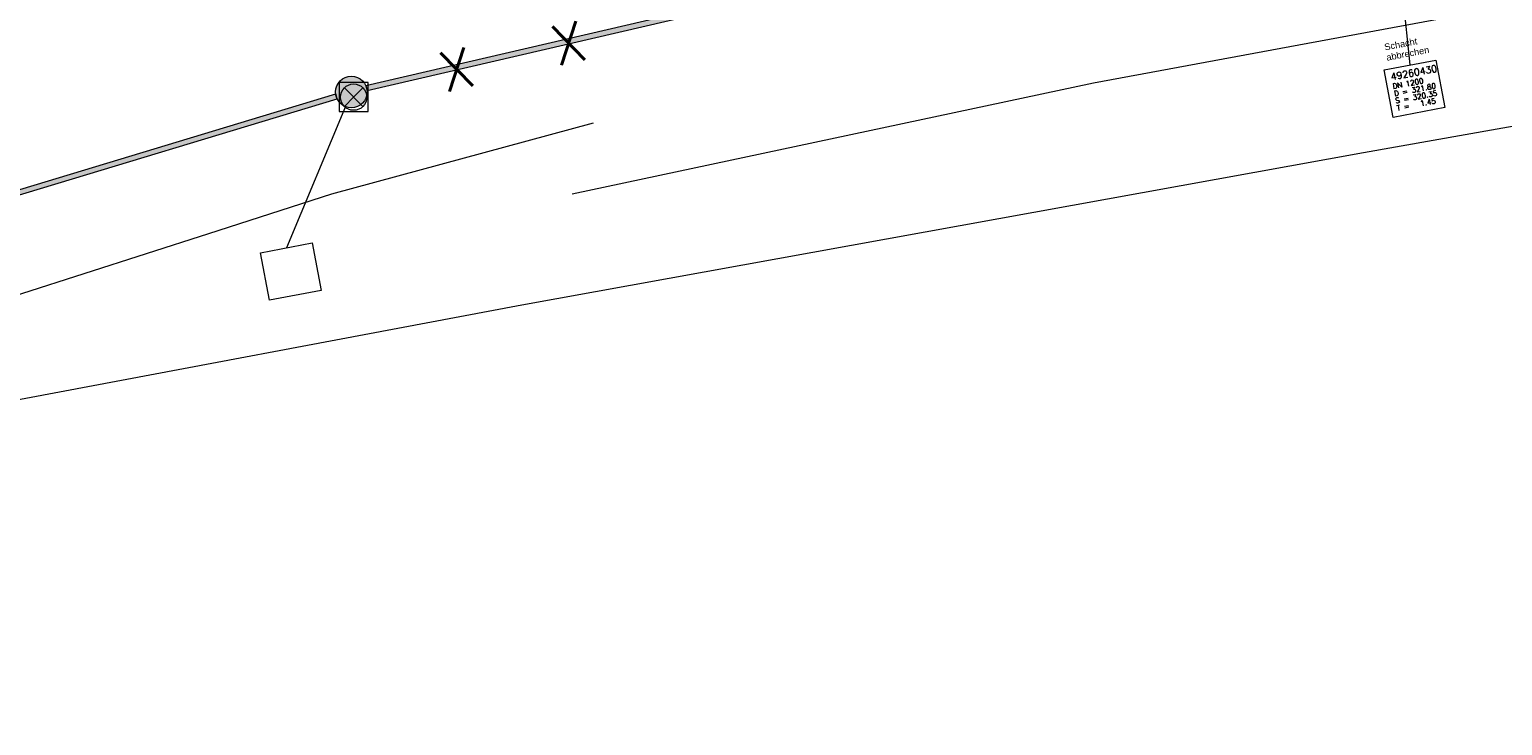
# Model space of a CAD drawing. Header units: metres. Extents: x -502 to 161, y -108 to 174.
# Tile 4 of 256: x -334 to -278, y -98 to -71. Entities that reach past the tile are written whole.
import ezdxf

# ---------------------------------------------------------------- set-up
doc = ezdxf.new("R2010")
doc.units = ezdxf.units.M
doc.header["$LTSCALE"] = 0.1
doc.header["$PDMODE"] = 1
doc.header["$PDSIZE"] = -2
doc.layers.add('BRI31-005.06-5f07-Koordinierung Lageplan 4. BA ZOB Fernbusbahnh', color=7, linetype='Continuous')
doc.styles.add('Arial', font='arial.ttf')
doc.styles.add('Txt', font='txt_____.ttf')

# ---------------------------------------------------------------- blocks, each defined once
blk = doc.blocks.new('450')
at = {"color": 7, "linetype": 'Continuous', "lineweight": 9, "transparency": 33554687}
for p, q in [((0.550001, 0.549999), (-0.550001, 0.549999)), ((-0.550001, 0.549999), (-0.550001, -0.549999)), ((0.353554, -0.353554), (-0.353554, 0.353554)), ((0, 0), (-0.353554, -0.353554)), ((-0.353552, 0.353554), (0.353554, -0.353554)), ((0, 0), (0.353554, 0.353554)), ((0.550001, -0.549999), (0.550001, 0.549999)), ((-0.550001, -0.549999), (0.550001, -0.549999))]:
    blk.add_line(p, q, dxfattribs=at)
blk.add_circle((0, 0), 0.5, dxfattribs=at)
blk = doc.blocks.new('PUNKT')
at = {"color": 7, "linetype": 'Continuous', "lineweight": 5, "transparency": 33554687}
blk.add_point((0, 0), dxfattribs=at)
at = {"color": 0, "flags": 1}
for tag in ['PUNKTNUMMER', 'PUNKTHOEHE', 'PUNKTSPEZIFIKATION']:
    blk.add_attdef(tag, (0, 0), '', height=0.00018, dxfattribs=at)

msp = doc.modelspace()

# ---------------------------------------------------------------- hatches: boundary and pattern name
at = {"layer": 'BRI31-005.06-5f07-Koordinierung Lageplan 4. BA ZOB Fernbusbahnh', "linetype": 'Continuous', "lineweight": 0, "true_color": 0xffff00, "transparency": 33554687}
h = msp.add_hatch(color=2, dxfattribs=at)
edge = h.paths.add_edge_path()
edge.add_arc((-321.522, -73.666), 0.6, 0, 90)
edge.add_arc((-321.522, -73.666), 0.6, 90, 180)
edge.add_arc((-321.522, -73.666), 0.6, 180, 270)
edge.add_arc((-321.522, -73.666), 0.6, 270, 360)

# ---------------------------------------------------------------- linework, layer by layer
at = {"layer": 'BRI31-005.06-5f07-Koordinierung Lageplan 4. BA ZOB Fernbusbahnh', "color": 7, "linetype": 'Continuous', "lineweight": 13, "transparency": 33554687}
for p, q in [((-282.776, -64.552), (-320.969, -73.434)), ((-282.704, -64.739), (-320.923, -73.628)), ((-322.06, -73.933), (-322.117, -73.741))]:
    msp.add_line(p, q, dxfattribs=at)
at = {"layer": 'BRI31-005.06-5f07-Koordinierung Lageplan 4. BA ZOB Fernbusbahnh', "color": 7, "linetype": 'Continuous', "lineweight": 9, "transparency": 33554687}
for p, q in [((-322.06, -73.933), (-322.117, -73.741)), ((-320.969, -73.434), (-320.923, -73.628))]:
    msp.add_line(p, q, dxfattribs=at)
at = {"layer": 'BRI31-005.06-5f07-Koordinierung Lageplan 4. BA ZOB Fernbusbahnh', "color": 35, "linetype": 'Continuous', "lineweight": 9, "true_color": 0x99724c, "transparency": 33554687}
for p, q in [((-313.134, -77.53, 321.714), (-293.334, -73.32, 321.845)), ((-315.044, -81.75, 321.74), (-283.074, -75.97, 321.863))]:
    msp.add_line(p, q, dxfattribs=at)
at = {"layer": 'BRI31-005.06-5f07-Koordinierung Lageplan 4. BA ZOB Fernbusbahnh', "color": 7, "linetype": 'Continuous', "lineweight": 20, "transparency": 33554687}
msp.add_circle((-321.522, -73.666), 0.6, dxfattribs=at)
at = {"layer": 'BRI31-005.06-5f07-Koordinierung Lageplan 4. BA ZOB Fernbusbahnh', "color": 7, "linetype": 'Continuous', "lineweight": 13, "transparency": 33554687}
msp.add_circle((-321.522, -73.666), 0.6, dxfattribs=at)
at = {"layer": 'BRI31-005.06-5f07-Koordinierung Lageplan 4. BA ZOB Fernbusbahnh', "color": 2, "linetype": 'Continuous', "true_color": 0xffff00, "transparency": 33554687}
msp.add_solid([(-282.704, -64.739), (-282.776, -64.552), (-320.923, -73.628), (-320.969, -73.434)], dxfattribs=at)

# ---------------------------------------------------------------- block references
at = {"layer": 'BRI31-005.06-5f07-Koordinierung Lageplan 4. BA ZOB Fernbusbahnh', "color": 7, "transparency": 33554687}
for name, p in [('450', (-321.438, -73.863)), ('PUNKT', (-321.483, -73.868))]:
    msp.add_blockref(name, p, dxfattribs=at)

# ---------------------------------------------------------------- texts
at = {"layer": 'BRI31-005.06-5f07-Koordinierung Lageplan 4. BA ZOB Fernbusbahnh', "color": 2, "true_color": 0xffff00, "transparency": 33554687, "insert": (-318.322, -72.228), "char_height": 1.5, "attachment_point": 1, "rotation": 13.2046, "line_spacing_factor": 0.25, "style": 'Txt'}
msp.add_mtext('X   X', dxfattribs=at)
at = {"layer": 'BRI31-005.06-5f07-Koordinierung Lageplan 4. BA ZOB Fernbusbahnh', "color": 1, "true_color": 0xff0000, "transparency": 33554687, "char_height": 0.25, "attachment_point": 1, "rotation": 10.8, "line_spacing_factor": 0.25, "style": 'Arial'}
for s, insert in [('Schacht', (-282.304, -71.846)), ('Schacht', (-282.304, -71.846)), ('abbrechen', (-282.229, -72.239))]:
    msp.add_mtext(s, dxfattribs=dict(at, insert=insert))

# ---------------------------------------------------------------- wipeouts: each hides what was drawn before it
at = {"color": 255, "linetype": 'Continuous', "lineweight": 5, "transparency": 33554687}
msp.add_wipeout([(-324.976, -79.774), (-323.011, -79.401), (-322.67, -81.203), (-324.635, -81.576)], dxfattribs=at).dxf.layer = 'BRI31-005.06-5f07-Koordinierung Lageplan 4. BA ZOB Fernbusbahnh'

# ---------------------------------------------------------------- next in the draw order: linework, layer by layer
at = {"layer": 'BRI31-005.06-5f07-Koordinierung Lageplan 4. BA ZOB Fernbusbahnh', "color": 7, "linetype": 'Continuous', "lineweight": 13, "transparency": 33554687}
for p, q in [((-360.744, -85.395), (-322.117, -73.741)), ((-360.686, -85.587), (-322.06, -73.933))]:
    msp.add_line(p, q, dxfattribs=at)
at = {"layer": 'BRI31-005.06-5f07-Koordinierung Lageplan 4. BA ZOB Fernbusbahnh', "color": 7, "linetype": 'Continuous', "lineweight": 20, "transparency": 33554687}
msp.add_line((-321.753, -74.22), (-323.994, -79.587), dxfattribs=at)
at = {"layer": 'BRI31-005.06-5f07-Koordinierung Lageplan 4. BA ZOB Fernbusbahnh', "color": 35, "linetype": 'Continuous', "lineweight": 9, "true_color": 0x99724c, "transparency": 33554687}
msp.add_line((-343.434, -87.1, 321.772), (-315.044, -81.75, 321.74), dxfattribs=at)
at = {"layer": 'BRI31-005.06-5f07-Koordinierung Lageplan 4. BA ZOB Fernbusbahnh', "color": 190, "linetype": 'Continuous', "lineweight": 30, "true_color": 0x7f00ff, "transparency": 33554687, "flags": 128}
msp.add_lwpolyline([(-430.268, -97.734, -0.354375), (-429.652, -96.636), (-429.652, -96.636, -0.010691), (-381.692, -78.745), (-381.692, -78.745, -0.012927), (-316.593, -57.906, -0.404456), (-315.363, -58.553, -0.41981), (-316.054, -59.802), (-316.234, -59.852)], format="xyb", dxfattribs=at)
at = {"layer": 'BRI31-005.06-5f07-Koordinierung Lageplan 4. BA ZOB Fernbusbahnh', "color": 7, "linetype": 'Continuous', "lineweight": 20, "transparency": 33554687, "flags": 128}
msp.add_lwpolyline([(-324.976, -79.774), (-323.011, -79.401), (-322.67, -81.203), (-324.635, -81.576), (-324.976, -79.774)], dxfattribs=at)
at = {"layer": 'BRI31-005.06-5f07-Koordinierung Lageplan 4. BA ZOB Fernbusbahnh', "color": 7, "linetype": 'Continuous', "lineweight": 13, "transparency": 33554687, "flags": 128}
msp.add_lwpolyline([(-324.976, -79.774), (-323.011, -79.401), (-322.67, -81.203), (-324.635, -81.576), (-324.976, -79.774)], dxfattribs=at)
at = {"layer": 'BRI31-005.06-5f07-Koordinierung Lageplan 4. BA ZOB Fernbusbahnh', "color": 92, "linetype": 'Continuous', "lineweight": 20, "true_color": 0x00cc00, "transparency": 33554687}
msp.add_polyline3d([(-365.976, -91.619, 321.865), (-357.768, -88.814, 321.882), (-349.335, -86.119, 321.861), (-341.772, -83.675, 321.852), (-334.044, -81.32, 321.764), (-326.936, -79.041, 321.759), (-322.27, -77.537, 321.865), (-312.332, -74.845, 321.86)], dxfattribs=at)
at = {"layer": 'BRI31-005.06-5f07-Koordinierung Lageplan 4. BA ZOB Fernbusbahnh', "color": 2, "linetype": 'Continuous', "true_color": 0xffff00, "transparency": 33554687}
msp.add_solid([(-322.06, -73.933), (-322.117, -73.741), (-360.686, -85.587), (-360.744, -85.395)], dxfattribs=at)

# ---------------------------------------------------------------- next in the draw order: wipeouts: each hides what was drawn before it
at = {"color": 255, "linetype": 'Continuous', "lineweight": 5, "transparency": 33554687}
msp.add_wipeout([(-282.295, -72.829), (-280.33, -72.456), (-279.989, -74.258), (-281.954, -74.631)], dxfattribs=at).dxf.layer = 'BRI31-005.06-5f07-Koordinierung Lageplan 4. BA ZOB Fernbusbahnh'

# ---------------------------------------------------------------- next in the draw order: linework, layer by layer
at = {"layer": 'BRI31-005.06-5f07-Koordinierung Lageplan 4. BA ZOB Fernbusbahnh', "color": 7, "linetype": 'Continuous', "lineweight": 20, "transparency": 33554687}
msp.add_line((-282.121, -65.033), (-281.313, -72.642), dxfattribs=at)
at = {"layer": 'BRI31-005.06-5f07-Koordinierung Lageplan 4. BA ZOB Fernbusbahnh', "color": 35, "linetype": 'Continuous', "lineweight": 9, "true_color": 0x99724c, "transparency": 33554687}
for p, q in [((-293.334, -73.32, 321.845), (-267.884, -68.6, 321.846)), ((-283.074, -75.97, 321.863), (-252.564, -70.57, 321.85))]:
    msp.add_line(p, q, dxfattribs=at)
at = {"layer": 'BRI31-005.06-5f07-Koordinierung Lageplan 4. BA ZOB Fernbusbahnh', "color": 7, "linetype": 'Continuous', "lineweight": 20, "transparency": 33554687, "flags": 128}
msp.add_lwpolyline([(-282.295, -72.829), (-280.33, -72.456), (-279.989, -74.258), (-281.954, -74.631), (-282.295, -72.829)], dxfattribs=at)
at = {"layer": 'BRI31-005.06-5f07-Koordinierung Lageplan 4. BA ZOB Fernbusbahnh', "color": 7, "linetype": 'Continuous', "lineweight": 13, "transparency": 33554687, "flags": 128}
msp.add_lwpolyline([(-282.295, -72.829), (-280.33, -72.456), (-279.989, -74.258), (-281.954, -74.631), (-282.295, -72.829)], dxfattribs=at)

# ---------------------------------------------------------------- next in the draw order: texts
at = {"layer": 'BRI31-005.06-5f07-Koordinierung Lageplan 4. BA ZOB Fernbusbahnh', "color": 1, "true_color": 0xff0000, "transparency": 33554687, "insert": (-282.229, -72.239), "char_height": 0.25, "attachment_point": 1, "rotation": 10.8, "line_spacing_factor": 0.25, "style": 'Arial'}
msp.add_mtext('abbrechen', dxfattribs=at)
at = {"layer": 'BRI31-005.06-5f07-Koordinierung Lageplan 4. BA ZOB Fernbusbahnh', "color": 7, "transparency": 33554687, "attachment_point": 1, "rotation": 10.737, "line_spacing_factor": 0.25, "style": 'Txt'}
for s, insert, char_height in [('49260430', (-282.062, -72.969), 0.26), ('DN 1200', (-281.988, -73.356), 0.2), ('D = 321.80', (-281.936, -73.632), 0.2), ('S = 320.35', (-281.884, -73.907), 0.2), ('T =   1.45', (-281.832, -74.182), 0.2)]:
    msp.add_mtext(s, dxfattribs=dict(at, insert=insert, char_height=char_height))

doc.saveas('drawing.dxf')
